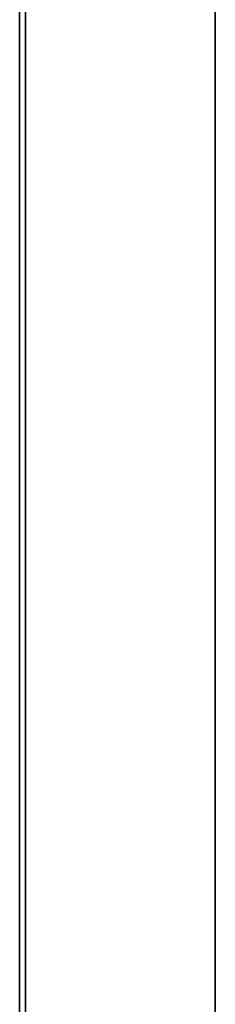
# Model space of a CAD drawing. Header units: millimetres. Extents: x -159 to -7, y -159 to -7.
# Tile 149 of 199: x -158.76 to -153.61, y -126.02 to -100.12. Entities that reach past the tile are written whole.
import ezdxf

# ---------------------------------------------------------------- set-up
doc = ezdxf.new("R2010")
doc.units = ezdxf.units.MM
doc.layers.add('Layer 01', color=18, linetype='Continuous', true_color=0x000000)

msp = doc.modelspace()

# ---------------------------------------------------------------- linework, layer by layer
at = {"layer": 'Layer 01'}
for p, q in [((-158.757, -17.457, 28.5), (-158.757, -148.757, 28.5)), ((-158.607, -17.607, 12), (-158.607, -148.607, 12)), ((-158.607, -148.607, 45), (-158.607, -17.607, 45)), ((-153.607, -126.607, 12), (-153.607, -22.607, 12)), ((-153.607, -22.607, 45), (-153.607, -126.607, 45))]:
    msp.add_line(p, q, dxfattribs=at)
for points in [[(-158.757, -148.757, 7), (-158.757, -83.107, 7), (-158.757, -17.457, 7)], [(-158.757, -17.457, 50), (-158.757, -83.107, 50), (-158.757, -148.757, 50)], [(-158.607, -17.607, 17), (-158.607, -83.107, 17), (-158.607, -148.607, 17)], [(-158.607, -148.607, 7), (-158.607, -83.107, 7), (-158.607, -17.607, 7)], [(-158.607, -17.607, 40), (-158.607, -83.107, 40), (-158.607, -148.607, 40)], [(-158.607, -148.607, 50), (-158.607, -83.107, 50), (-158.607, -17.607, 50)], [(-153.607, -143.607, 17), (-153.607, -83.107, 17), (-153.607, -22.607, 17)], [(-153.607, -22.607, 7), (-153.607, -74.607, 7), (-153.607, -126.607, 7)], [(-153.607, -126.607, 40), (-153.607, -74.607, 40), (-153.607, -22.607, 40)], [(-153.607, -22.607, 50), (-153.607, -74.607, 50), (-153.607, -126.607, 50)]]:
    msp.add_open_spline(points, degree=2, dxfattribs=at)

doc.saveas('drawing.dxf')
